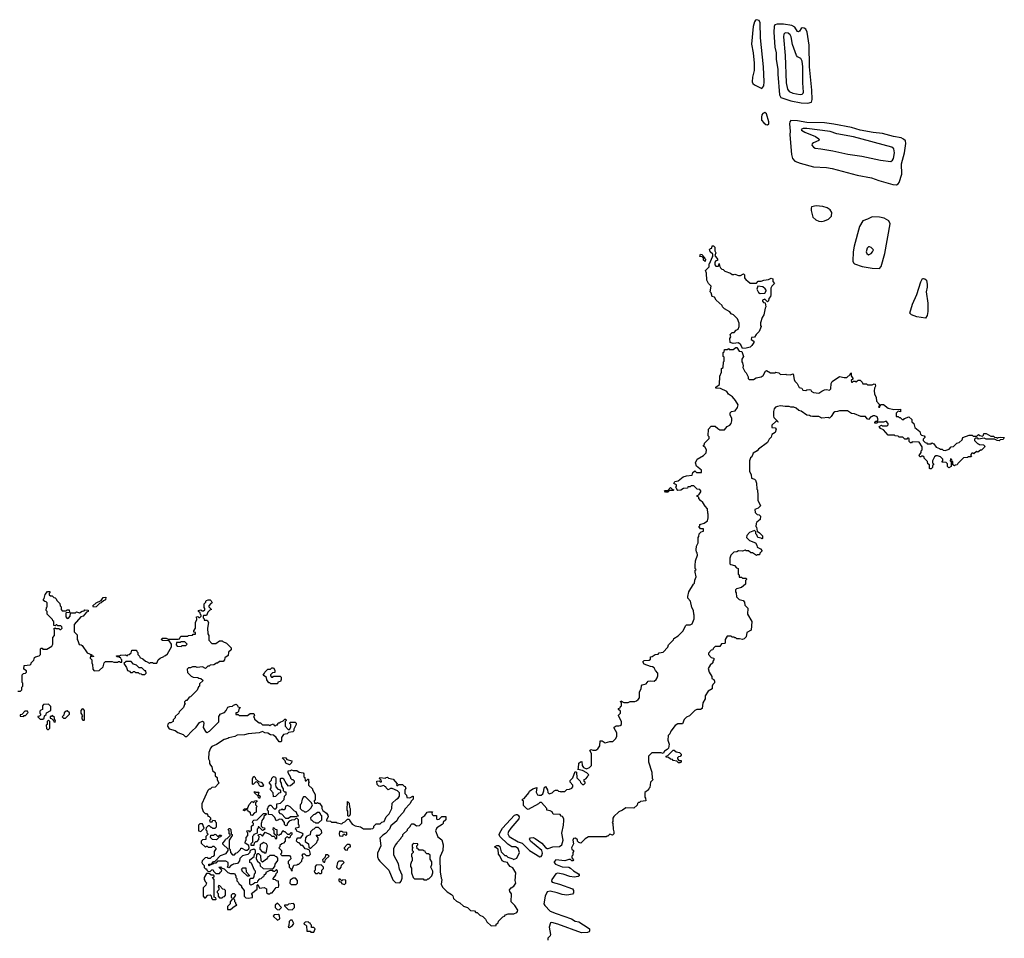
# Model space of a CAD drawing. Extents: x 2737311 to 2867920, y 875798 to 1012690.
# Tile 8 of 79: x 2797566 to 2808110, y 909005 to 918839. Entities that reach past the tile are written whole.
import ezdxf

# ---------------------------------------------------------------- set-up
doc = ezdxf.new("R2010")
doc.units = 0

msp = doc.modelspace()

# ---------------------------------------------------------------- linework, layer by layer
at = {"layer": '0CON20XD'}
for points in [[(2805515, 918102), (2805535, 918132), (2805539, 918175), (2805531, 918335), (2805499, 918645), (2805496, 918805), (2805485, 918832), (2805455, 918839), (2805444, 918835), (2805435, 918817), (2805421, 918765), (2805403, 918577), (2805422, 918485), (2805432, 918375), (2805430, 918295), (2805413, 918223), (2805409, 918175), (2805416, 918156), (2805435, 918141), (2805515, 918102)], [(2806005, 917946), (2806045, 917955), (2806053, 917985), (2806050, 918085), (2806025, 918335), (2806021, 918565), (2806000, 918705), (2805985, 918738), (2805965, 918750), (2805945, 918752), (2805933, 918745), (2805915, 918716), (2805905, 918710), (2805895, 918714), (2805868, 918758), (2805835, 918777), (2805745, 918790), (2805678, 918792), (2805652, 918785), (2805645, 918765), (2805643, 918705), (2805654, 918545), (2805666, 918485), (2805668, 918415), (2805684, 918305), (2805683, 918257), (2805702, 918035), (2805716, 918006), (2805825, 917970), (2805935, 917950), (2806005, 917946)], [(2805925, 918039), (2805945, 918041), (2805955, 918051), (2805958, 918065), (2805951, 918165), (2805954, 918335), (2805944, 918394), (2805932, 918422), (2805895, 918442), (2805885, 918455), (2805842, 918575), (2805826, 918655), (2805816, 918676), (2805795, 918696), (2805765, 918700), (2805748, 918685), (2805745, 918655), (2805765, 918455), (2805775, 918165), (2805788, 918095), (2805805, 918069), (2805845, 918051), (2805925, 918039)], [(2805575, 917712), (2805587, 917723), (2805587, 917745), (2805565, 917832), (2805545, 917847), (2805525, 917835), (2805515, 917821), (2805509, 917795), (2805511, 917765), (2805533, 917735), (2805555, 917718), (2805575, 917712)], [(2806955, 917072), (2806975, 917083), (2806985, 917097), (2807011, 917185), (2807009, 917295), (2807040, 917415), (2807057, 917515), (2807051, 917541), (2807031, 917561), (2807005, 917573), (2806925, 917587), (2806805, 917622), (2806705, 917632), (2806566, 917656), (2806475, 917684), (2806285, 917722), (2806185, 917735), (2805995, 917737), (2805895, 917756), (2805825, 917759), (2805813, 917747), (2805808, 917725), (2805818, 917645), (2805814, 917605), (2805830, 917395), (2805842, 917352), (2805865, 917325), (2805925, 917302), (2806065, 917265), (2806205, 917258), (2806265, 917247), (2806536, 917176), (2806686, 917146), (2806765, 917117), (2806915, 917076), (2806955, 917072)], [(2806895, 917321), (2806914, 917335), (2806923, 917355), (2806934, 917415), (2806928, 917455), (2806906, 917475), (2806495, 917585), (2806316, 917616), (2806245, 917644), (2805997, 917673), (2805956, 917674), (2805934, 917665), (2805938, 917655), (2805973, 917635), (2806087, 917587), (2806123, 917565), (2806129, 917555), (2806124, 917545), (2806065, 917522), (2806051, 917509), (2806049, 917495), (2806065, 917475), (2806085, 917465), (2806145, 917455), (2806275, 917437), (2806435, 917399), (2806585, 917379), (2806785, 917336), (2806895, 917321)], [(2806155, 916678), (2806185, 916685), (2806228, 916702), (2806261, 916735), (2806264, 916774), (2806245, 916805), (2806214, 916825), (2806165, 916838), (2806095, 916845), (2806047, 916835), (2806040, 916820), (2806042, 916795), (2806058, 916725), (2806092, 916695), (2806122, 916682), (2806155, 916678)], [(2806775, 916175), (2806792, 916198), (2806829, 916335), (2806889, 916655), (2806875, 916685), (2806825, 916714), (2806775, 916725), (2806695, 916730), (2806645, 916702), (2806595, 916686), (2806559, 916625), (2806501, 916415), (2806492, 916355), (2806488, 916255), (2806495, 916235), (2806505, 916225), (2806588, 916198), (2806695, 916180), (2806775, 916175)], [(2805305, 915320), (2805288, 915358), (2805265, 915380), (2805205, 915372), (2805173, 915383), (2805170, 915425), (2805180, 915445), (2805175, 915470), (2805195, 915490), (2805218, 915492), (2805240, 915515), (2805260, 915525), (2805270, 915555), (2805272, 915592), (2805252, 915635), (2805210, 915680), (2805185, 915692), (2805172, 915712), (2805112, 915745), (2805092, 915765), (2805088, 915778), (2805023, 915835), (2805008, 915868), (2804982, 915875), (2804970, 915915), (2804960, 915925), (2804970, 915985), (2804944, 916014), (2804925, 916050), (2804920, 916125), (2804910, 916155), (2804948, 916192), (2804950, 916225), (2804958, 916232), (2804980, 916295), (2804990, 916305), (2804988, 916328), (2804960, 916355), (2804952, 916378), (2804962, 916388), (2804978, 916392), (2804982, 916418), (2804995, 916420), (2805010, 916405), (2805010, 916365), (2805020, 916345), (2805010, 916315), (2805038, 916275), (2805038, 916262), (2805022, 916258), (2805010, 916245), (2805010, 916215), (2805022, 916202), (2805048, 916202), (2805055, 916230), (2805060, 916205), (2805072, 916182), (2805085, 916170), (2805100, 916165), (2805118, 916148), (2805178, 916125), (2805195, 916110), (2805215, 916110), (2805225, 916116), (2805265, 916100), (2805285, 916100), (2805317, 916117), (2805327, 916107), (2805328, 916075), (2805345, 916050), (2805360, 916045), (2805388, 916018), (2805415, 916020), (2805455, 916020), (2805475, 916040), (2805505, 916040), (2805535, 916052), (2805583, 916057), (2805615, 916072), (2805630, 916065), (2805630, 916035), (2805650, 916015), (2805622, 915988), (2805610, 915965), (2805610, 915895), (2805606, 915875), (2805590, 915855), (2805585, 915830), (2805575, 915820), (2805545, 915848), (2805520, 915835), (2805520, 915825), (2805532, 915812), (2805548, 915808), (2805557, 915765), (2805548, 915752), (2805535, 915680), (2805518, 915652), (2805500, 915595), (2805500, 915565), (2805506, 915554), (2805485, 915502), (2805452, 915468), (2805435, 915440), (2805402, 915438), (2805400, 915415), (2805427, 915397), (2805426, 915385), (2805405, 915352), (2805390, 915335), (2805345, 915324), (2805305, 915320)], [(2806655, 916323), (2806683, 916337), (2806700, 916355), (2806708, 916375), (2806685, 916400), (2806665, 916408), (2806655, 916408), (2806643, 916395), (2806631, 916355), (2806638, 916335), (2806655, 916323)], [(2804905, 916250), (2804890, 916265), (2804888, 916288), (2804875, 916300), (2804850, 916305), (2804855, 916330), (2804870, 916325), (2804900, 916295), (2804900, 916285), (2804910, 916275), (2804905, 916250)], [(2805497, 915907), (2805545, 915910), (2805560, 915935), (2805560, 915945), (2805549, 915959), (2805525, 915980), (2805472, 915988), (2805460, 915955), (2805477, 915917), (2805497, 915907)], [(2807265, 915644), (2807175, 915657), (2807115, 915679), (2807098, 915698), (2807126, 915794), (2807173, 915897), (2807217, 916033), (2807235, 916067), (2807245, 916068), (2807260, 916065), (2807275, 916050), (2807284, 916005), (2807284, 915975), (2807273, 915925), (2807291, 915805), (2807290, 915715), (2807285, 915672), (2807265, 915644)], [(2802801, 910148), (2802793, 910123), (2802806, 910096), (2802905, 910039), (2802947, 910025), (2803026, 909946), (2803135, 909876), (2803151, 909879), (2803159, 909891), (2803164, 909915), (2803159, 909945), (2803035, 910044), (2803024, 910065), (2803035, 910079), (2803065, 910084), (2803087, 910075), (2803157, 910025), (2803198, 909978), (2803215, 909968), (2803225, 909966), (2803274, 909986), (2803345, 909987), (2803373, 910005), (2803387, 910055), (2803370, 910130), (2803391, 910215), (2803394, 910265), (2803393, 910285), (2803378, 910308), (2803365, 910312), (2803355, 910330), (2803280, 910335), (2803268, 910358), (2803245, 910370), (2803210, 910375), (2803210, 910395), (2803155, 910460), (2803135, 910460), (2803120, 910445), (2803010, 910385), (2802995, 910390), (2802962, 910425), (2802960, 910475), (2802952, 910482), (2802950, 910495), (2802968, 910502), (2803018, 910562), (2803025, 910580), (2803060, 910605), (2803105, 910620), (2803098, 910568), (2803112, 910542), (2803125, 910538), (2803152, 910538), (2803168, 910552), (2803180, 910585), (2803182, 910615), (2803195, 910630), (2803218, 910595), (2803220, 910565), (2803235, 910550), (2803268, 910562), (2803290, 910585), (2803305, 910590), (2803325, 910590), (2803335, 910580), (2803357, 910577), (2803365, 910570), (2803373, 910577), (2803402, 910578), (2803425, 910598), (2803455, 910600), (2803478, 910612), (2803490, 910625), (2803490, 910645), (2803460, 910675), (2803460, 910695), (2803488, 910722), (2803515, 910790), (2803530, 910785), (2803532, 910722), (2803568, 910688), (2803572, 910672), (2803592, 910652), (2803608, 910652), (2803620, 910665), (2803620, 910675), (2803610, 910685), (2803610, 910705), (2803628, 910712), (2803648, 910732), (2803650, 910745), (2803660, 910755), (2803638, 910778), (2803592, 910802), (2803542, 910812), (2803550, 910825), (2803555, 910880), (2803570, 910895), (2803585, 910898), (2803590, 910855), (2803602, 910832), (2803635, 910820), (2803668, 910832), (2803690, 910855), (2803690, 910985), (2803672, 911015), (2803675, 911020), (2803685, 911028), (2803705, 911020), (2803735, 911020), (2803758, 911032), (2803780, 911065), (2803782, 911118), (2803805, 911118), (2803835, 911098), (2803885, 911112), (2803918, 911112), (2803948, 911142), (2803960, 911165), (2803960, 911205), (2803932, 911255), (2803932, 911265), (2803955, 911278), (2803982, 911278), (2803998, 911282), (2804010, 911295), (2804010, 911325), (2803980, 911385), (2803980, 911395), (2804000, 911415), (2804000, 911435), (2803980, 911455), (2803980, 911465), (2803998, 911472), (2804000, 911485), (2804010, 911495), (2804010, 911525), (2804000, 911535), (2804002, 911548), (2804035, 911528), (2804082, 911528), (2804105, 911540), (2804155, 911540), (2804172, 911548), (2804190, 911560), (2804202, 911578), (2804202, 911645), (2804220, 911675), (2804223, 911707), (2804232, 911718), (2804275, 911730), (2804295, 911758), (2804325, 911762), (2804362, 911758), (2804383, 911777), (2804392, 911795), (2804400, 911815), (2804400, 911845), (2804375, 911872), (2804360, 911900), (2804342, 911912), (2804320, 911915), (2804255, 911940), (2804240, 911965), (2804255, 911980), (2804308, 911982), (2804320, 911995), (2804322, 912018), (2804338, 912022), (2804370, 912045), (2804402, 912048), (2804415, 912060), (2804455, 912068), (2804508, 912122), (2804515, 912148), (2804568, 912202), (2804572, 912215), (2804618, 912242), (2804672, 912298), (2804695, 912350), (2804705, 912360), (2804745, 912360), (2804768, 912372), (2804790, 912425), (2804790, 912465), (2804784, 912474), (2804780, 912515), (2804763, 912545), (2804750, 912615), (2804720, 912645), (2804720, 912665), (2804730, 912715), (2804782, 912795), (2804792, 912808), (2804795, 912840), (2804810, 912875), (2804800, 912925), (2804800, 912945), (2804810, 912955), (2804800, 912965), (2804800, 912995), (2804803, 913045), (2804824, 913105), (2804822, 913132), (2804815, 913140), (2804810, 913165), (2804813, 913203), (2804832, 913238), (2804833, 913295), (2804840, 913305), (2804842, 913335), (2804862, 913358), (2804890, 913365), (2804888, 913388), (2804855, 913390), (2804840, 913415), (2804848, 913422), (2804850, 913435), (2804895, 913448), (2804932, 913475), (2804940, 913505), (2804940, 913545), (2804934, 913555), (2804932, 913602), (2804905, 913630), (2804880, 913670), (2804855, 913692), (2804840, 913715), (2804838, 913728), (2804820, 913735), (2804820, 913745), (2804838, 913752), (2804860, 913785), (2804860, 913795), (2804848, 913808), (2804822, 913812), (2804785, 913850), (2804755, 913850), (2804745, 913840), (2804722, 913838), (2804717, 913823), (2804675, 913820), (2804645, 913803), (2804615, 913800), (2804602, 913812), (2804600, 913825), (2804590, 913835), (2804600, 913845), (2804598, 913858), (2804570, 913875), (2804580, 913895), (2804618, 913902), (2804670, 913945), (2804705, 913957), (2804768, 913962), (2804775, 913990), (2804795, 914010), (2804815, 913990), (2804868, 913992), (2804868, 914018), (2804815, 914060), (2804804, 914096), (2804820, 914135), (2804888, 914172), (2804918, 914202), (2804920, 914235), (2804908, 914258), (2804890, 914275), (2804890, 914285), (2804898, 914292), (2804900, 914305), (2804925, 914330), (2804950, 914355), (2804950, 914375), (2804940, 914385), (2804943, 914457), (2804972, 914488), (2805015, 914488), (2805042, 914462), (2805065, 914450), (2805115, 914450), (2805142, 914485), (2805170, 914500), (2805184, 914516), (2805193, 914545), (2805192, 914572), (2805174, 914605), (2805175, 914630), (2805190, 914645), (2805228, 914652), (2805252, 914688), (2805260, 914715), (2805233, 914763), (2805200, 914800), (2805155, 914832), (2805140, 914860), (2805072, 914892), (2805020, 914895), (2805020, 914905), (2805060, 914935), (2805063, 915023), (2805080, 915065), (2805080, 915105), (2805100, 915115), (2805102, 915175), (2805110, 915185), (2805110, 915225), (2805100, 915235), (2805100, 915275), (2805110, 915285), (2805112, 915308), (2805145, 915310), (2805155, 915320), (2805165, 915310), (2805205, 915308), (2805235, 915330), (2805245, 915330), (2805272, 915292), (2805298, 915288), (2805317, 915235), (2805300, 915205), (2805300, 915175), (2805307, 915167), (2805312, 915135), (2805310, 915115), (2805332, 915072), (2805345, 915060), (2805367, 915017), (2805368, 914998), (2805378, 914988), (2805423, 914987), (2805454, 915006), (2805505, 915016), (2805529, 915031), (2805554, 915075), (2805565, 915082), (2805607, 915057), (2805652, 915058), (2805665, 915067), (2805697, 915057), (2805715, 915040), (2805770, 915045), (2805775, 915040), (2805815, 915038), (2805848, 915048), (2805858, 914988), (2805868, 914968), (2805893, 914943), (2805912, 914902), (2805940, 914895), (2805952, 914872), (2805985, 914870), (2805994, 914876), (2806025, 914880), (2806038, 914875), (2806042, 914862), (2806068, 914848), (2806125, 914840), (2806155, 914863), (2806186, 914876), (2806205, 914880), (2806238, 914872), (2806252, 914888), (2806257, 914945), (2806268, 914965), (2806345, 915018), (2806395, 915008), (2806425, 915010), (2806458, 915042), (2806465, 915060), (2806470, 915055), (2806470, 915025), (2806490, 914995), (2806470, 914975), (2806475, 914960), (2806485, 914960), (2806495, 914970), (2806515, 914970), (2806525, 914960), (2806545, 914980), (2806565, 914980), (2806588, 914958), (2806595, 914940), (2806635, 914940), (2806645, 914930), (2806695, 914930), (2806715, 914940), (2806728, 914938), (2806730, 914915), (2806720, 914895), (2806718, 914865), (2806720, 914835), (2806737, 914795), (2806740, 914755), (2806770, 914725), (2806770, 914705), (2806762, 914692), (2806778, 914692), (2806780, 914705), (2806792, 914718), (2806815, 914720), (2806865, 914680), (2806927, 914667), (2806998, 914668), (2806998, 914642), (2806975, 914650), (2806952, 914628), (2806952, 914592), (2806975, 914590), (2806985, 914580), (2806995, 914580), (2807015, 914560), (2807035, 914560), (2807042, 914568), (2807088, 914588), (2807118, 914558), (2807120, 914535), (2807140, 914515), (2807152, 914472), (2807205, 914430), (2807212, 914402), (2807225, 914390), (2807250, 914385)], [(2807250, 914385), (2807260, 914375), (2807260, 914365), (2807242, 914348), (2807240, 914335), (2807262, 914312), (2807275, 914310), (2807285, 914300), (2807325, 914300), (2807335, 914308), (2807355, 914300), (2807382, 914262), (2807415, 914250), (2807425, 914240), (2807445, 914240), (2807455, 914230), (2807475, 914228), (2807518, 914242), (2807540, 914265), (2807565, 914270), (2807600, 914305), (2807628, 914312), (2807658, 914342), (2807665, 914367), (2807735, 914390), (2807765, 914390), (2807775, 914380), (2807815, 914380), (2807835, 914400), (2807848, 914388), (2807875, 914380), (2807888, 914392), (2807892, 914408), (2807915, 914410), (2807965, 914380), (2807995, 914380), (2808005, 914370), (2808027, 914367), (2808035, 914360), (2808043, 914367), (2808065, 914370), (2808110, 914365), (2808096, 914344), (2808065, 914340), (2808055, 914332), (2808033, 914333), (2808005, 914350), (2807915, 914350), (2807895, 914360), (2807835, 914350), (2807825, 914360), (2807802, 914358), (2807792, 914348), (2807790, 914335), (2807822, 914302), (2807835, 914300), (2807845, 914290), (2807888, 914288), (2807900, 914275), (2807898, 914262), (2807865, 914230), (2807855, 914230), (2807825, 914210), (2807812, 914218), (2807785, 914190), (2807775, 914200), (2807762, 914198), (2807750, 914185), (2807750, 914175), (2807760, 914165), (2807755, 914160), (2807725, 914160), (2807715, 914152), (2807672, 914148), (2807612, 914088), (2807605, 914072), (2807585, 914070), (2807577, 914063), (2807560, 914075), (2807560, 914105), (2807552, 914112), (2807548, 914128), (2807532, 914138), (2807530, 914115), (2807540, 914105), (2807540, 914055), (2807515, 914042), (2807500, 914055), (2807500, 914085), (2807488, 914098), (2807442, 914102), (2807450, 914115), (2807450, 914135), (2807428, 914158), (2807395, 914170), (2807375, 914170), (2807362, 914158), (2807340, 914115), (2807340, 914095), (2807350, 914085), (2807350, 914075), (2807340, 914065), (2807340, 914045), (2807325, 914030), (2807315, 914030), (2807310, 914035), (2807310, 914075), (2807290, 914085), (2807288, 914108), (2807250, 914145), (2807250, 914155), (2807238, 914168), (2807222, 914168), (2807215, 914160), (2807205, 914160), (2807200, 914175), (2807220, 914205), (2807220, 914225), (2807230, 914235), (2807230, 914265), (2807198, 914318), (2807125, 914320), (2807115, 914310), (2807105, 914310), (2807090, 914325), (2807090, 914355), (2807085, 914360), (2807075, 914360), (2807065, 914350), (2807045, 914350), (2807025, 914370), (2806985, 914370), (2806975, 914380), (2806943, 914383), (2806935, 914390), (2806865, 914390), (2806818, 914448), (2806785, 914462), (2806770, 914485), (2806795, 914500), (2806805, 914490), (2806855, 914490), (2806868, 914502), (2806868, 914518), (2806845, 914540), (2806815, 914530), (2806755, 914530), (2806745, 914520), (2806725, 914520), (2806722, 914528), (2806735, 914540), (2806748, 914542), (2806760, 914555), (2806748, 914588), (2806725, 914600), (2806705, 914600), (2806695, 914590), (2806682, 914588), (2806655, 914560), (2806640, 914565), (2806625, 914590), (2806575, 914590), (2806505, 914620), (2806475, 914622), (2806432, 914652), (2806345, 914652), (2806325, 914643), (2806295, 914640), (2806280, 914630), (2806255, 914590), (2806237, 914573), (2806225, 914580), (2806155, 914573), (2806125, 914590), (2806055, 914590), (2806035, 914593), (2806023, 914603), (2805995, 914607), (2805935, 914650), (2805910, 914655), (2805880, 914680), (2805855, 914690), (2805825, 914690), (2805805, 914700), (2805765, 914698), (2805715, 914704), (2805680, 914700), (2805658, 914692), (2805647, 914673), (2805638, 914645), (2805638, 914595), (2805642, 914582), (2805690, 914535), (2805685, 914530), (2805680, 914540), (2805662, 914538), (2805622, 914498), (2805622, 914472), (2805655, 914470), (2805668, 914455), (2805655, 914420), (2805622, 914398), (2805615, 914370), (2805592, 914348), (2805575, 914312), (2805478, 914242), (2805465, 914224), (2805422, 914198), (2805405, 914160), (2805392, 914148), (2805380, 914115), (2805380, 914005), (2805398, 913965), (2805402, 913932), (2805435, 913920), (2805445, 913910), (2805457, 913877), (2805460, 913815), (2805467, 913805), (2805472, 913745), (2805470, 913695), (2805498, 913635), (2805475, 913610), (2805440, 913595), (2805442, 913562), (2805462, 913542), (2805485, 913540), (2805498, 913525), (2805495, 913490), (2805460, 913460), (2805452, 913445), (2805450, 913415), (2805456, 913406), (2805462, 913362), (2805490, 913345), (2805520, 913315), (2805520, 913285), (2805515, 913280), (2805505, 913290), (2805470, 913295), (2805460, 913325), (2805450, 913335), (2805450, 913355), (2805435, 913370), (2805382, 913348), (2805352, 913318), (2805350, 913295), (2805382, 913262), (2805445, 913240), (2805460, 913215), (2805462, 913192), (2805500, 913175), (2805517, 913153), (2805492, 913128), (2805488, 913112), (2805465, 913110), (2805455, 913103), (2805412, 913132), (2805395, 913133), (2805372, 913152), (2805344, 913154), (2805335, 913160), (2805305, 913150), (2805265, 913152), (2805245, 913142), (2805215, 913140), (2805182, 913108), (2805170, 913075), (2805170, 913015), (2805182, 913008), (2805220, 912995), (2805242, 912972), (2805260, 912965), (2805260, 912905), (2805270, 912895), (2805272, 912872), (2805295, 912870), (2805305, 912860), (2805345, 912860), (2805350, 912855), (2805350, 912845), (2805340, 912835), (2805340, 912795), (2805295, 912760), (2805242, 912748), (2805230, 912735), (2805230, 912715), (2805238, 912705), (2805242, 912662), (2805272, 912632), (2805315, 912620), (2805328, 912605), (2805332, 912572), (2805365, 912540), (2805360, 912475), (2805408, 912395), (2805398, 912305), (2805352, 912278), (2805347, 912233), (2805325, 912210), (2805306, 912204), (2805275, 912212), (2805245, 912210), (2805235, 912220), (2805225, 912220), (2805215, 912230), (2805195, 912230), (2805185, 912240), (2805142, 912238), (2805120, 912205), (2805120, 912165), (2805115, 912160), (2805082, 912158), (2805065, 912130), (2805012, 912128), (2804992, 912108), (2804988, 912092), (2804972, 912088), (2804942, 912058), (2804942, 912042), (2804972, 912012), (2805000, 912005), (2805000, 911985), (2804988, 911972), (2804987, 911955), (2804960, 911930), (2804940, 911895), (2804950, 911855), (2804977, 911807), (2804978, 911788), (2804998, 911775), (2805006, 911756), (2805005, 911740), (2804988, 911722), (2804980, 911705), (2804980, 911675), (2804938, 911652), (2804908, 911602), (2804905, 911570), (2804880, 911525), (2804876, 911464), (2804856, 911454), (2804817, 911453), (2804796, 911444), (2804740, 911385), (2804707, 911373), (2804682, 911348), (2804665, 911302), (2804615, 911300), (2804587, 911283), (2804538, 911222), (2804527, 911195), (2804510, 911175), (2804508, 911125), (2804520, 911085), (2804515, 911040), (2804500, 911025), (2804470, 911010), (2804457, 910983), (2804435, 910990), (2804335, 910990), (2804300, 910955), (2804300, 910895), (2804337, 910785), (2804340, 910715), (2804348, 910705), (2804320, 910675), (2804315, 910620), (2804302, 910608), (2804298, 910595), (2804260, 910565), (2804260, 910515), (2804267, 910505), (2804270, 910475), (2804215, 910470), (2804205, 910460), (2804192, 910458), (2804182, 910448), (2804178, 910432), (2804142, 910398), (2804058, 910402), (2804020, 910375), (2803982, 910358), (2803930, 910310), (2803918, 910292), (2803916, 910254), (2803910, 910245), (2803916, 910235), (2803920, 910175), (2803930, 910145), (2803928, 910125), (2803915, 910110), (2803885, 910120), (2803865, 910100), (2803855, 910100), (2803845, 910090), (2803658, 910092), (2803620, 910070), (2803575, 910022), (2803555, 910030), (2803540, 910045), (2803538, 910058), (2803518, 910078), (2803495, 910072), (2803490, 910055), (2803497, 910015), (2803474, 909975), (2803479, 909959), (2803498, 909945), (2803498, 909935), (2803490, 909925), (2803490, 909895), (2803480, 909885), (2803480, 909865), (2803498, 909845), (2803490, 909835), (2803480, 909835), (2803465, 909850), (2803445, 909850), (2803405, 909833), (2803306, 909844), (2803290, 909825), (2803290, 909815), (2803305, 909800), (2803375, 909770), (2803445, 909766), (2803465, 909756), (2803495, 909729), (2803550, 909695), (2803556, 909685), (2803556, 909675), (2803545, 909665), (2803505, 909659), (2803458, 909665), (2803385, 909693), (2803325, 909704), (2803306, 909694), (2803266, 909635), (2803261, 909615), (2803268, 909605), (2803345, 909586), (2803485, 909536), (2803498, 909515), (2803495, 909493), (2803485, 909478), (2803425, 909468), (2803375, 909475), (2803323, 909493), (2803245, 909509), (2803216, 909504), (2803192, 909455), (2803179, 909375), (2803190, 909355), (2803245, 909296), (2803310, 909270)], [(2804505, 913780), (2804482, 913782), (2804472, 913798), (2804505, 913800), (2804535, 913830), (2804552, 913812), (2804570, 913805), (2804565, 913800), (2804525, 913800), (2804505, 913780)], [(2797545, 911650), (2797575, 911650), (2797590, 911665), (2797590, 911695), (2797600, 911705), (2797600, 911735), (2797592, 911745), (2797593, 911827), (2797605, 911840), (2797628, 911842), (2797640, 911855), (2797638, 911868), (2797610, 911885), (2797614, 911926), (2797678, 911932), (2797688, 911942), (2797690, 911955), (2797718, 911982), (2797725, 912010), (2797735, 912020), (2797775, 912030), (2797788, 912042), (2797790, 912105), (2797795, 912110), (2797805, 912110), (2797815, 912100), (2797855, 912100), (2797909, 912131), (2797922, 912155), (2797920, 912225), (2797940, 912245), (2797940, 912305), (2797932, 912318), (2797945, 912330), (2797955, 912320), (2797985, 912320), (2797995, 912310), (2798005, 912310), (2798020, 912325), (2798018, 912338), (2798005, 912350), (2797975, 912350), (2797965, 912360), (2797955, 912360), (2797945, 912350), (2797932, 912352), (2797930, 912395), (2797922, 912402), (2797918, 912418), (2797860, 912475), (2797860, 912505), (2797850, 912515), (2797853, 912547), (2797860, 912555), (2797860, 912595), (2797848, 912608), (2797835, 912610), (2797822, 912622), (2797820, 912635), (2797828, 912642), (2797840, 912685), (2797862, 912718), (2797888, 912718), (2797890, 912705), (2797880, 912695), (2797882, 912682), (2797895, 912670), (2797915, 912670), (2797932, 912652), (2797945, 912650), (2797958, 912638), (2797962, 912622), (2797995, 912590), (2798000, 912565), (2798010, 912555), (2798010, 912525), (2798022, 912512), (2798065, 912510), (2798075, 912520), (2798095, 912520), (2798098, 912492), (2798065, 912490), (2798060, 912485), (2798060, 912445), (2798075, 912430), (2798088, 912432), (2798108, 912452), (2798110, 912485), (2798115, 912490), (2798165, 912490), (2798175, 912500), (2798205, 912490), (2798235, 912508), (2798255, 912510), (2798265, 912520), (2798298, 912518), (2798300, 912505), (2798282, 912498), (2798245, 912452), (2798222, 912448), (2798150, 912365), (2798150, 912285), (2798180, 912255), (2798180, 912205), (2798188, 912192)], [(2798188, 912192), (2798202, 912152), (2798225, 912147), (2798235, 912138), (2798290, 912060), (2798338, 912038), (2798340, 912030), (2798360, 912025), (2798345, 912020), (2798340, 912030), (2798325, 912030), (2798320, 912005), (2798340, 911985), (2798338, 911955), (2798346, 911936), (2798348, 911888), (2798365, 911870), (2798418, 911872), (2798458, 911912), (2798470, 911955), (2798483, 911967), (2798555, 911970), (2798575, 911960), (2798615, 911960), (2798625, 911970), (2798635, 911970), (2798645, 911960), (2798660, 911960), (2798660, 911985), (2798652, 911992), (2798648, 912008), (2798635, 912010), (2798625, 912020), (2798605, 912020), (2798602, 912028), (2798635, 912030), (2798645, 912037), (2798695, 912038), (2798715, 912030), (2798725, 912040), (2798738, 912042), (2798758, 912062), (2798765, 912090), (2798818, 912088), (2798820, 912075), (2798830, 912065), (2798830, 912045), (2798850, 912025), (2798852, 912012), (2798885, 911998), (2798912, 911972), (2798925, 911970), (2798955, 911950), (2798965, 911958), (2798987, 911957), (2798995, 911950), (2799035, 911950), (2799050, 911985), (2799070, 912005), (2799108, 912022), (2799115, 912030), (2799128, 912032), (2799148, 912052), (2799190, 912125), (2799190, 912155), (2799168, 912188), (2799095, 912192), (2799082, 912205), (2799095, 912218), (2799135, 912217), (2799155, 912208), (2799262, 912208), (2799278, 912212), (2799285, 912230), (2799295, 912238), (2799365, 912240), (2799373, 912247), (2799415, 912250), (2799425, 912260), (2799448, 912262), (2799448, 912278), (2799432, 912282), (2799430, 912295), (2799450, 912325), (2799450, 912385), (2799462, 912418), (2799460, 912445), (2799475, 912450), (2799485, 912440), (2799495, 912440), (2799510, 912455), (2799510, 912465), (2799502, 912472), (2799498, 912488), (2799482, 912502), (2799480, 912515), (2799505, 912520), (2799515, 912510), (2799535, 912510), (2799548, 912522), (2799550, 912535), (2799540, 912545), (2799540, 912585), (2799558, 912602), (2799560, 912615), (2799568, 912622), (2799585, 912630), (2799605, 912630), (2799618, 912618), (2799628, 912595), (2799612, 912588), (2799590, 912565), (2799592, 912552), (2799620, 912525), (2799602, 912518), (2799582, 912498), (2799568, 912462), (2799535, 912460), (2799530, 912455), (2799530, 912435), (2799540, 912425), (2799542, 912412), (2799575, 912410), (2799586, 912386), (2799578, 912325), (2799580, 912265), (2799590, 912245), (2799590, 912195), (2799625, 912160), (2799665, 912160), (2799705, 912190), (2799735, 912190), (2799742, 912182), (2799780, 912165), (2799830, 912115), (2799830, 912095), (2799802, 912068), (2799798, 912032), (2799762, 912008), (2799760, 911985), (2799745, 911970), (2799705, 911970), (2799685, 911950), (2799675, 911950), (2799645, 911932), (2799605, 911930), (2799595, 911920), (2799582, 911918), (2799555, 911892), (2799525, 911910), (2799465, 911904), (2799452, 911912), (2799415, 911912), (2799395, 911900), (2799375, 911900), (2799360, 911885), (2799362, 911852), (2799402, 911812), (2799425, 911800), (2799475, 911798), (2799485, 911790), (2799507, 911787), (2799530, 911765), (2799492, 911728), (2799490, 911705), (2799482, 911698), (2799465, 911660), (2799395, 911590), (2799382, 911588), (2799355, 911550), (2799345, 911550), (2799332, 911538), (2799330, 911525), (2799340, 911515), (2799332, 911508), (2799320, 911475), (2799272, 911428), (2799270, 911415), (2799232, 911378), (2799230, 911365), (2799210, 911345), (2799210, 911325), (2799185, 911310), (2799165, 911310), (2799152, 911298), (2799150, 911275), (2799165, 911248), (2799231, 911231), (2799259, 911209), (2799316, 911186), (2799337, 911167), (2799355, 911167), (2799409, 911221), (2799456, 911264), (2799492, 911315), (2799525, 911328), (2799534, 911324), (2799539, 911309), (2799532, 911262), (2799555, 911220), (2799575, 911210), (2799598, 911222), (2799698, 911322), (2799700, 911385), (2799708, 911392), (2799710, 911405), (2799758, 911422), (2799778, 911442), (2799795, 911478), (2799815, 911488), (2799845, 911490), (2799855, 911500), (2799885, 911510), (2799898, 911498), (2799902, 911482), (2799930, 911475), (2799912, 911458), (2799908, 911432), (2799895, 911420), (2799882, 911418), (2799882, 911402), (2799905, 911400), (2799915, 911390), (2800005, 911390), (2800035, 911410), (2800075, 911410), (2800080, 911385), (2800070, 911375), (2800078, 911368), (2800082, 911352), (2800132, 911312), (2800145, 911310), (2800165, 911290), (2800235, 911290), (2800245, 911280), (2800255, 911290), (2800285, 911300), (2800292, 911282), (2800305, 911280), (2800315, 911290), (2800328, 911292), (2800335, 911310), (2800345, 911310), (2800355, 911320), (2800388, 911332), (2800405, 911350), (2800415, 911350), (2800420, 911335), (2800410, 911325), (2800410, 911275), (2800442, 911242), (2800455, 911240), (2800470, 911265), (2800470, 911295), (2800460, 911305), (2800462, 911318), (2800515, 911320), (2800527, 911307), (2800528, 911295), (2800500, 911245), (2800500, 911225), (2800490, 911215), (2800445, 911210), (2800430, 911195), (2800392, 911188), (2800370, 911155), (2800370, 911115), (2800365, 911110), (2800345, 911110), (2800313, 911153), (2800285, 911180), (2800250, 911185), (2800222, 911202), (2800190, 911205), (2800165, 911220), (2800130, 911205), (2800014, 911194), (2799975, 911184), (2799895, 911180), (2799870, 911165), (2799805, 911152), (2799795, 911144), (2799755, 911132), (2799675, 911080), (2799622, 911058), (2799608, 911042), (2799590, 910995), (2799587, 910927), (2799597, 910905), (2799600, 910875), (2799608, 910858), (2799625, 910840), (2799632, 910802), (2799658, 910775), (2799660, 910745), (2799680, 910725), (2799680, 910705), (2799698, 910665), (2799658, 910622), (2799625, 910620), (2799605, 910600), (2799595, 910600), (2799582, 910588), (2799518, 910445), (2799518, 910405), (2799532, 910362), (2799552, 910342), (2799565, 910340), (2799580, 910325), (2799582, 910312), (2799595, 910310), (2799610, 910295), (2799610, 910275), (2799600, 910265), (2799602, 910252), (2799628, 910252), (2799635, 910270), (2799660, 910265), (2799660, 910255), (2799670, 910245), (2799670, 910195), (2799655, 910180), (2799635, 910180), (2799625, 910190), (2799615, 910190), (2799598, 910208), (2799585, 910210), (2799562, 910188), (2799560, 910165), (2799570, 910155), (2799570, 910135), (2799580, 910125), (2799580, 910115), (2799560, 910095), (2799558, 910062), (2799522, 910058), (2799510, 910045), (2799510, 910025), (2799555, 909980), (2799565, 909990), (2799575, 909990), (2799585, 909980), (2799625, 909980), (2799635, 909990), (2799645, 909990), (2799670, 909965), (2799650, 909935), (2799650, 909895), (2799638, 909882), (2799622, 909878), (2799605, 909860), (2799585, 909860), (2799575, 909870), (2799552, 909868), (2799520, 909835), (2799518, 909815), (2799522, 909802), (2799540, 909785), (2799542, 909762), (2799555, 909750), (2799568, 909748), (2799570, 909735), (2799582, 909722), (2799605, 909720), (2799622, 909738), (2799635, 909740), (2799642, 909722), (2799665, 909700), (2799705, 909700), (2799718, 909712), (2799728, 909722), (2799730, 909735), (2799700, 909765), (2799715, 909770), (2799725, 909760), (2799755, 909750), (2799795, 909710), (2799825, 909700), (2799865, 909700), (2799880, 909675), (2799880, 909655), (2799890, 909645), (2799892, 909622), (2799907, 909607), (2799912, 909592), (2799940, 909565), (2799942, 909552), (2799970, 909515), (2799968, 909455), (2799987, 909437), (2800014, 909436), (2800058, 909442), (2800060, 909465), (2800050, 909485), (2800108, 909532), (2800110, 909575), (2800115, 909580), (2800135, 909540), (2800185, 909548), (2800210, 909535), (2800210, 909495), (2800225, 909480), (2800245, 909480), (2800255, 909490), (2800268, 909492), (2800312, 909548), (2800338, 909552), (2800342, 909565), (2800338, 909618), (2800315, 909620), (2800305, 909630), (2800280, 909635), (2800280, 909645), (2800308, 909682), (2800312, 909698), (2800328, 909712), (2800328, 909728), (2800315, 909740), (2800295, 909720), (2800285, 909720), (2800275, 909730), (2800245, 909730), (2800202, 909708), (2800200, 909695), (2800182, 909678), (2800178, 909662), (2800165, 909660), (2800148, 909642), (2800132, 909638), (2800112, 909618), (2800108, 909602), (2800085, 909600), (2800067, 909583), (2800040, 909575), (2800030, 909585), (2800030, 909635), (2800042, 909648), (2800065, 909650), (2800078, 909662), (2800082, 909695), (2800090, 909705), (2800090, 909725), (2800080, 909735), (2800048, 909808), (2800030, 909815), (2800030, 909845), (2800078, 909882), (2800080, 909905), (2800090, 909915), (2800090, 909945), (2800075, 909960), (2800042, 909948), (2800032, 909938), (2800030, 909925), (2800008, 909902), (2799952, 909888), (2799922, 909858), (2799920, 909835), (2799900, 909805), (2799855, 909800), (2799845, 909790), (2799832, 909788), (2799805, 909760), (2799792, 909765), (2799800, 909785), (2799800, 909815), (2799772, 909832), (2799685, 909830), (2799665, 909810), (2799645, 909810), (2799635, 909800)], [(2798355, 912550), (2798350, 912565), (2798385, 912598), (2798438, 912622), (2798460, 912655), (2798488, 912658), (2798485, 912630), (2798462, 912618), (2798440, 912595), (2798422, 912588), (2798385, 912552), (2798355, 912550)], [(2799295, 912130), (2799305, 912140), (2799345, 912140), (2799360, 912155), (2799335, 912180), (2799295, 912180), (2799285, 912170), (2799245, 912170), (2799240, 912145), (2799252, 912132), (2799295, 912130)], [(2798905, 911830), (2798920, 911845), (2798918, 911868), (2798905, 911870), (2798875, 911900), (2798845, 911900), (2798818, 911928), (2798785, 911940), (2798758, 911968), (2798705, 911970), (2798682, 911948), (2798710, 911905), (2798722, 911872), (2798740, 911865), (2798752, 911852), (2798775, 911850), (2798785, 911860), (2798795, 911860), (2798805, 911850), (2798835, 911850), (2798845, 911840), (2798867, 911837), (2798875, 911830), (2798905, 911830)], [(2800325, 911730), (2800255, 911730), (2800245, 911740), (2800235, 911740), (2800213, 911773), (2800208, 911798), (2800172, 911822), (2800188, 911842), (2800190, 911855), (2800222, 911888), (2800252, 911888), (2800265, 911900), (2800285, 911900), (2800298, 911875), (2800298, 911852), (2800272, 911848), (2800250, 911825), (2800250, 911815), (2800262, 911802), (2800275, 911800), (2800285, 911810), (2800355, 911810), (2800365, 911800), (2800367, 911775), (2800360, 911755), (2800332, 911748), (2800325, 911730)], [(2797605, 911380), (2797615, 911390), (2797628, 911392), (2797658, 911422), (2797648, 911438), (2797622, 911438), (2797588, 911402), (2797572, 911398), (2797572, 911382), (2797605, 911380)], [(2797815, 911350), (2797828, 911362), (2797830, 911385), (2797848, 911402), (2797852, 911418), (2797900, 911445), (2797900, 911485), (2797875, 911510), (2797822, 911508), (2797810, 911495), (2797810, 911455), (2797792, 911448), (2797780, 911435), (2797780, 911415), (2797788, 911408), (2797790, 911395), (2797778, 911382), (2797760, 911380), (2797760, 911375), (2797785, 911350), (2797815, 911350)], [(2798055, 911360), (2798100, 911405), (2798098, 911418), (2798075, 911440), (2798062, 911438), (2798042, 911418), (2798040, 911395), (2798020, 911375), (2798035, 911360), (2798055, 911360)], [(2798255, 911340), (2798260, 911345), (2798260, 911445), (2798248, 911458), (2798235, 911460), (2798220, 911445), (2798220, 911415), (2798240, 911385), (2798230, 911375), (2798230, 911355), (2798242, 911342), (2798255, 911340)], [(2797875, 911240), (2797890, 911255), (2797890, 911325), (2797875, 911340), (2797860, 911325), (2797860, 911295), (2797850, 911285), (2797852, 911252), (2797865, 911240), (2797875, 911240)], [(2797945, 911320), (2797950, 911335), (2797940, 911345), (2797938, 911368), (2797915, 911390), (2797905, 911380), (2797892, 911378), (2797892, 911362), (2797908, 911358), (2797928, 911338), (2797932, 911322), (2797945, 911320)], [(2804635, 910883), (2804620, 910885), (2804602, 910902), (2804565, 910910), (2804555, 910920), (2804535, 910922), (2804515, 910940), (2804490, 910945), (2804490, 910955), (2804508, 910962), (2804565, 911018), (2804575, 911020), (2804595, 911000), (2804630, 910995), (2804650, 910975), (2804650, 910965), (2804638, 910952), (2804622, 910948), (2804612, 910938), (2804610, 910925), (2804625, 910910), (2804648, 910908), (2804648, 910892), (2804635, 910883)], [(2800455, 910862), (2800415, 910880), (2800410, 910905), (2800380, 910935), (2800385, 910940), (2800415, 910938), (2800428, 910918), (2800480, 910905), (2800478, 910882), (2800455, 910862)], [(2799635, 909800), (2799620, 909800), (2799618, 909792), (2799605, 909790), (2799595, 909780), (2799590, 909785), (2799592, 909798), (2799620, 909800), (2799642, 909828), (2799658, 909832), (2799715, 909890), (2799778, 909912), (2799800, 909945), (2799798, 909958), (2799742, 910012), (2799740, 910025), (2799768, 910052), (2799770, 910065), (2799788, 910072), (2799820, 910105), (2799820, 910115), (2799810, 910125), (2799810, 910155), (2799800, 910165), (2799805, 910180), (2799815, 910180), (2799828, 910168), (2799830, 910125), (2799840, 910115), (2799840, 910105), (2799810, 910055), (2799810, 909965), (2799820, 909955), (2799822, 909922), (2799845, 909900), (2799865, 909900), (2799880, 909915), (2799898, 909922), (2799930, 909955), (2799935, 909970), (2799945, 909970), (2799985, 909948), (2800002, 909948), (2800018, 909962), (2800022, 909975), (2800018, 909998), (2799980, 910025), (2799983, 910047), (2799990, 910055), (2799990, 910085), (2800010, 910105), (2800010, 910135), (2800002, 910142), (2800000, 910155), (2800015, 910160), (2800025, 910150), (2800035, 910150), (2800048, 910162), (2800050, 910205), (2800070, 910225), (2800070, 910235), (2800060, 910245), (2800062, 910258), (2800075, 910270), (2800108, 910272), (2800175, 910340), (2800205, 910340), (2800210, 910335), (2800182, 910308), (2800180, 910295), (2800160, 910265), (2800157, 910243), (2800150, 910235), (2800150, 910205), (2800165, 910190), (2800188, 910188), (2800190, 910175), (2800178, 910162), (2800165, 910160), (2800128, 910198), (2800120, 910200), (2800120, 910185), (2800110, 910175), (2800108, 910132), (2800072, 910118), (2800070, 910105), (2800060, 910095), (2800060, 910035), (2800042, 910018), (2800042, 910002), (2800078, 910002), (2800082, 910028), (2800095, 910040), (2800108, 910042), (2800128, 910062), (2800130, 910095), (2800120, 910105), (2800122, 910118), (2800145, 910120), (2800165, 910100), (2800195, 910140), (2800248, 910118), (2800265, 910100), (2800288, 910098), (2800298, 910088), (2800302, 910072), (2800318, 910072), (2800318, 910098), (2800290, 910125), (2800290, 910155), (2800280, 910165), (2800285, 910190), (2800302, 910172), (2800318, 910168), (2800320, 910125), (2800332, 910112), (2800345, 910110), (2800355, 910120), (2800365, 910120), (2800385, 910160), (2800395, 910150), (2800405, 910150), (2800435, 910120), (2800455, 910120), (2800472, 910138), (2800480, 910135), (2800480, 910115), (2800462, 910098), (2800458, 910082), (2800445, 910080), (2800435, 910090), (2800422, 910088), (2800410, 910075), (2800410, 910045), (2800390, 910025), (2800372, 910018), (2800352, 909998), (2800350, 909985), (2800340, 909975), (2800370, 909945), (2800370, 909915), (2800360, 909905), (2800372, 909892), (2800455, 909890), (2800467, 909877), (2800470, 909855), (2800442, 909828), (2800440, 909805), (2800450, 909795), (2800450, 909765), (2800468, 909748), (2800472, 909732), (2800488, 909732), (2800480, 909745), (2800488, 909752), (2800502, 909788), (2800535, 909790), (2800545, 909800), (2800555, 909800), (2800588, 909832), (2800590, 909855), (2800600, 909865), (2800590, 909895), (2800602, 909908), (2800615, 909910), (2800635, 909890), (2800665, 909890), (2800680, 909905), (2800668, 909948), (2800645, 909960), (2800622, 909962), (2800598, 909998), (2800585, 910000), (2800558, 910028), (2800545, 910030), (2800530, 910045), (2800532, 910068), (2800545, 910080), (2800578, 910082), (2800600, 910115), (2800598, 910128), (2800532, 910152), (2800530, 910165), (2800520, 910175), (2800523, 910187), (2800560, 910195), (2800560, 910215), (2800550, 910225), (2800550, 910275), (2800538, 910288), (2800525, 910290), (2800507, 910273), (2800475, 910270), (2800452, 910258), (2800432, 910238), (2800428, 910212), (2800415, 910210), (2800402, 910222), (2800400, 910245), (2800378, 910278), (2800345, 910280), (2800338, 910272), (2800313, 910263), (2800298, 910298), (2800268, 910328), (2800235, 910330), (2800230, 910335), (2800230, 910365), (2800220, 910375), (2800220, 910395), (2800228, 910402), (2800232, 910418), (2800245, 910430), (2800255, 910430), (2800292, 910392), (2800308, 910392), (2800320, 910405), (2800320, 910445), (2800358, 910452), (2800398, 910492), (2800403, 910527), (2800420, 910545), (2800418, 910568), (2800405, 910570), (2800392, 910582), (2800390, 910605), (2800373, 910633), (2800370, 910665), (2800360, 910685), (2800360, 910715), (2800365, 910720), (2800388, 910718), (2800418, 910662), (2800438, 910638), (2800465, 910640), (2800510, 910675), (2800508, 910688), (2800495, 910700), (2800482, 910702), (2800470, 910715), (2800470, 910725), (2800440, 910775), (2800442, 910798), (2800465, 910800), (2800475, 910810), (2800495, 910800), (2800535, 910802), (2800560, 910785), (2800600, 910775), (2800610, 910765), (2800610, 910735), (2800620, 910725), (2800622, 910692), (2800635, 910690), (2800652, 910708), (2800658, 910708), (2800660, 910685), (2800670, 910675), (2800660, 910665), (2800660, 910645), (2800700, 910605), (2800700, 910595), (2800730, 910545), (2800730, 910485), (2800720, 910475), (2800722, 910452), (2800745, 910450), (2800755, 910460), (2800765, 910450), (2800775, 910450), (2800800, 910415), (2800800, 910395), (2800812, 910372), (2800850, 910345), (2800867, 910325), (2800868, 910305), (2800850, 910275), (2800852, 910262), (2800895, 910258), (2800905, 910250), (2800955, 910250), (2800965, 910240), (2801015, 910230), (2801030, 910245), (2801048, 910252), (2801075, 910280), (2801095, 910280), (2801102, 910262), (2801128, 910228), (2801158, 910208), (2801215, 910197), (2801248, 910178), (2801325, 910178), (2801348, 910182), (2801358, 910192), (2801360, 910205), (2801385, 910230), (2801425, 910230), (2801445, 910250), (2801470, 910255), (2801490, 910305), (2801522, 910338), (2801550, 910395), (2801555, 910450), (2801600, 910495), (2801620, 910505), (2801632, 910528), (2801632, 910562), (2801612, 910582), (2801555, 910610), (2801535, 910610), (2801513, 910593), (2801490, 910615), (2801488, 910628), (2801475, 910630), (2801465, 910640), (2801425, 910630), (2801413, 910633), (2801395, 910650), (2801392, 910688), (2801415, 910690), (2801425, 910680), (2801440, 910680), (2801438, 910698), (2801420, 910715), (2801422, 910728), (2801485, 910720), (2801492, 910728), (2801505, 910730), (2801515, 910720), (2801565, 910710), (2801608, 910658), (2801600, 910645), (2801605, 910640), (2801615, 910640), (2801625, 910650), (2801665, 910650), (2801682, 910632), (2801695, 910630), (2801700, 910605), (2801690, 910595), (2801690, 910555), (2801708, 910538), (2801712, 910512), (2801745, 910510), (2801775, 910528), (2801780, 910525), (2801780, 910495), (2801762, 910478), (2801745, 910443), (2801691, 910389), (2801676, 910354), (2801620, 910295), (2801605, 910262), (2801542, 910208), (2801525, 910172), (2801483, 910127), (2801455, 910110), (2801422, 910078), (2801432, 909995), (2801398, 909915), (2801397, 909877), (2801409, 909849), (2801421, 909831), (2801518, 909735), (2801562, 909632), (2801592, 909602), (2801635, 909600), (2801650, 909615), (2801662, 909648), (2801662, 909682), (2801634, 909744), (2801622, 909802), (2801572, 909895), (2801572, 909965), (2801585, 910000), (2801608, 910022), (2801610, 910035), (2801648, 910072), (2801650, 910085), (2801668, 910102), (2801670, 910115), (2801718, 910162), (2801720, 910175), (2801748, 910202), (2801755, 910220), (2801765, 910230), (2801785, 910230), (2801815, 910210), (2801848, 910212), (2801872, 910238), (2801872, 910298), (2801905, 910320), (2801930, 910355), (2801945, 910360), (2801988, 910358), (2801980, 910345), (2801982, 910332), (2801995, 910320), (2802028, 910318), (2802030, 910285), (2802038, 910278), (2802058, 910282), (2802085, 910308), (2802128, 910308), (2802130, 910275), (2802102, 910248), (2802100, 910235), (2802090, 910225), (2802032, 910188), (2802020, 910155), (2802042, 910092), (2802085, 910060), (2802100, 910005), (2802097, 909945), (2802068, 909882), (2802066, 909864), (2802068, 909715), (2802078, 909648), (2802086, 909635), (2802080, 909585), (2802092, 909552), (2802142, 909502), (2802190, 909475), (2802205, 909460), (2802212, 909432), (2802242, 909402), (2802280, 909385), (2802318, 909348), (2802360, 909335), (2802392, 909302), (2802435, 909300), (2802452, 909282), (2802465, 909280), (2802492, 909252), (2802525, 909240), (2802555, 909210), (2802570, 909180), (2802615, 909140), (2802668, 909142), (2802670, 909155), (2802688, 909172), (2802695, 909190), (2802740, 909235), (2802758, 909242), (2802770, 909255), (2802797, 909267), (2802858, 909268), (2802888, 909282), (2802898, 909292), (2802900, 909305), (2802870, 909355), (2802830, 909395), (2802832, 909482), (2802813, 909505), (2802812, 909525), (2802830, 909545), (2802858, 909562), (2802880, 909595), (2802873, 909625), (2802880, 909705), (2802848, 909758), (2802820, 909775), (2802792, 909805), (2802788, 909818), (2802755, 909822), (2802733, 909835), (2802708, 909888), (2802692, 909905), (2802688, 909958), (2802650, 909985), (2802675, 910000), (2802695, 910000), (2802707, 909987), (2802722, 909932), (2802762, 909892), (2802775, 909890), (2802792, 909872), (2802847, 909857), (2802855, 909850), (2802888, 909862), (2802918, 909925), (2802905, 909965), (2802875, 909983), (2802836, 909986), (2802795, 910012), (2802708, 910095), (2802701, 910115), (2802706, 910135), (2802737, 910183), (2802865, 910325), (2802885, 910332), (2802895, 910329), (2802905, 910324), (2802916, 910305), (2802911, 910285), (2802825, 910185), (2802801, 910148)], [(2800165, 910630), (2800145, 910630), (2800130, 910645), (2800128, 910658), (2800105, 910680), (2800092, 910678), (2800065, 910650), (2800060, 910655), (2800060, 910715), (2800075, 910740), (2800088, 910728), (2800092, 910712), (2800122, 910682), (2800150, 910675), (2800178, 910648), (2800165, 910630)], [(2800285, 910520), (2800282, 910562), (2800250, 910595), (2800250, 910605), (2800260, 910615), (2800260, 910645), (2800240, 910665), (2800240, 910675), (2800262, 910698), (2800265, 910720), (2800285, 910738), (2800305, 910730), (2800310, 910715), (2800308, 910665), (2800300, 910655), (2800307, 910647), (2800310, 910625), (2800332, 910602), (2800348, 910598), (2800360, 910585), (2800358, 910562), (2800342, 910558), (2800305, 910522), (2800285, 910520)], [(2800135, 910500), (2800122, 910512), (2800118, 910528), (2800082, 910562), (2800082, 910578), (2800095, 910570), (2800128, 910568), (2800120, 910545), (2800140, 910525), (2800135, 910500)], [(2800635, 910360), (2800658, 910372), (2800688, 910402), (2800700, 910435), (2800688, 910458), (2800628, 910518), (2800605, 910520), (2800590, 910495), (2800580, 910445), (2800570, 910435), (2800570, 910395), (2800592, 910372), (2800605, 910370), (2800615, 910360), (2800635, 910360)], [(2800055, 910320), (2800040, 910325), (2800038, 910348), (2800025, 910360), (2800015, 910360), (2800008, 910378), (2799985, 910380), (2799975, 910370), (2799960, 910375), (2799975, 910390), (2799995, 910390), (2800008, 910402), (2800023, 910437), (2800052, 910468), (2800075, 910460), (2800082, 910478), (2800105, 910480), (2800108, 910472), (2800090, 910455), (2800090, 910435), (2800110, 910415), (2800100, 910405), (2800100, 910355), (2800082, 910348), (2800055, 910320)], [(2800445, 910290), (2800465, 910310), (2800515, 910308), (2800550, 910315), (2800542, 910322), (2800528, 910358), (2800510, 910365), (2800463, 910413), (2800435, 910428), (2800412, 910418), (2800410, 910395), (2800398, 910382), (2800385, 910380), (2800375, 910390), (2800365, 910380), (2800352, 910378), (2800342, 910368), (2800340, 910355), (2800352, 910342), (2800368, 910338), (2800412, 910292), (2800445, 910290)], [(2801095, 910310), (2801080, 910315), (2801080, 910365), (2801074, 910375), (2801075, 910470), (2801095, 910450), (2801098, 910408), (2801106, 910394), (2801106, 910335), (2801095, 910310)], [(2800765, 910240), (2800800, 910275), (2800800, 910315), (2800790, 910325), (2800788, 910338), (2800775, 910350), (2800755, 910350), (2800725, 910330), (2800712, 910328), (2800680, 910295), (2800682, 910272), (2800695, 910270), (2800712, 910252), (2800725, 910250), (2800735, 910240), (2800765, 910240)], [(2799505, 910150), (2799540, 910185), (2799525, 910230), (2799495, 910230), (2799480, 910215), (2799480, 910155), (2799505, 910150)], [(2800685, 909970), (2800748, 910032), (2800750, 910045), (2800762, 910058), (2800762, 910082), (2800742, 910108), (2800775, 910110), (2800800, 910135), (2800798, 910158), (2800765, 910190), (2800735, 910190), (2800717, 910173), (2800705, 910170), (2800680, 910145), (2800678, 910112), (2800642, 910098), (2800628, 910082), (2800622, 910042), (2800658, 910018), (2800662, 909982), (2800675, 909970), (2800685, 909970)], [(2799675, 910060), (2799632, 910062), (2799610, 910085), (2799612, 910108), (2799645, 910110), (2799655, 910120), (2799668, 910118), (2799685, 910100), (2799695, 910100), (2799705, 910110), (2799725, 910110), (2799728, 910102), (2799715, 910090), (2799702, 910088), (2799675, 910060)], [(2801025, 910100), (2801035, 910120), (2801045, 910120), (2801055, 910110), (2801068, 910112), (2801068, 910138), (2801025, 910140), (2801015, 910150), (2800992, 910148), (2800988, 910125), (2800992, 910102), (2801025, 910100)], [(2800205, 909920), (2800220, 909995), (2800208, 910018), (2800175, 910030), (2800160, 910015), (2800142, 910008), (2800138, 909958), (2800162, 909932), (2800175, 909930), (2800185, 909920), (2800205, 909920)], [(2801075, 909950), (2801080, 909965), (2801095, 909980), (2801110, 909985), (2801108, 909998), (2801095, 910010), (2801072, 910008), (2801040, 909975), (2801040, 909965), (2801052, 909952), (2801075, 909950)], [(2801925, 909630), (2801935, 909640), (2801948, 909642), (2801978, 909672), (2801990, 909705), (2801990, 909725), (2801970, 909765), (2801980, 909795), (2801980, 909825), (2801963, 909853), (2801960, 909895), (2801945, 909910), (2801925, 909910), (2801912, 909922), (2801908, 909938), (2801895, 909940), (2801885, 909950), (2801845, 909950), (2801835, 909960), (2801822, 909962), (2801820, 909995), (2801830, 910005), (2801828, 910018), (2801785, 910020), (2801770, 910005), (2801770, 909985), (2801780, 909975), (2801770, 909965), (2801770, 909945), (2801778, 909938), (2801780, 909925), (2801760, 909905), (2801760, 909885), (2801770, 909865), (2801770, 909835), (2801762, 909828), (2801750, 909795), (2801750, 909775), (2801760, 909755), (2801760, 909705), (2801780, 909655), (2801795, 909640), (2801885, 909640), (2801895, 909630), (2801925, 909630)], [(2800275, 909750), (2800298, 909772), (2800303, 909797), (2800332, 909838), (2800332, 909862), (2800318, 909878), (2800305, 909880), (2800295, 909890), (2800245, 909890), (2800235, 909880), (2800222, 909878), (2800220, 909865), (2800208, 909852), (2800165, 909820), (2800150, 909835), (2800148, 909888), (2800125, 909910), (2800115, 909910), (2800102, 909898), (2800100, 909855), (2800112, 909832), (2800138, 909808), (2800142, 909782), (2800172, 909752), (2800275, 909750)], [(2800835, 909820), (2800842, 909848), (2800880, 909885), (2800865, 909900), (2800842, 909898), (2800838, 909872), (2800810, 909845), (2800812, 909832), (2800825, 909820), (2800835, 909820)], [(2800025, 909670), (2800005, 909670), (2799950, 909725), (2799950, 909735), (2799940, 909745), (2799955, 909760), (2799988, 909758), (2799990, 909715), (2800028, 909678), (2800025, 909670)], [(2800795, 909700), (2800800, 909705), (2800800, 909735), (2800818, 909752), (2800818, 909768), (2800795, 909790), (2800742, 909788), (2800730, 909775), (2800730, 909735), (2800720, 909725), (2800722, 909712), (2800735, 909700), (2800755, 909700), (2800765, 909710), (2800775, 909700), (2800795, 909700)], [(2800995, 909750), (2801010, 909765), (2801012, 909788), (2801040, 909815), (2801025, 909830), (2800985, 909830), (2800970, 909815), (2800960, 909765), (2800975, 909750), (2800995, 909750)], [(2799665, 909420), (2799670, 909425), (2799668, 909438), (2799650, 909445), (2799650, 909635), (2799630, 909655), (2799648, 909662), (2799650, 909675), (2799645, 909680), (2799615, 909680), (2799595, 909700), (2799565, 909700), (2799540, 909655), (2799540, 909635), (2799550, 909625), (2799552, 909612), (2799570, 909595), (2799562, 909588), (2799560, 909575), (2799530, 909545), (2799530, 909455), (2799545, 909440), (2799555, 909440), (2799582, 909468), (2799605, 909470), (2799618, 909458), (2799620, 909435), (2799632, 909422), (2799665, 909420)], [(2800525, 909580), (2800540, 909595), (2800540, 909625), (2800518, 909648), (2800495, 909650), (2800462, 909628), (2800460, 909595), (2800472, 909582), (2800525, 909580)], [(2799735, 909440), (2799745, 909450), (2799758, 909452), (2799770, 909465), (2799770, 909515), (2799758, 909528), (2799742, 909532), (2799708, 909568), (2799695, 909570), (2799690, 909555), (2799700, 909545), (2799700, 909525), (2799680, 909505), (2799680, 909495), (2799690, 909485), (2799690, 909455), (2799705, 909440), (2799735, 909440)], [(2801045, 909580), (2801060, 909595), (2801058, 909628), (2801025, 909630), (2801015, 909620), (2800998, 909638), (2800982, 909638), (2800982, 909622), (2800995, 909610), (2801008, 909608), (2801012, 909592), (2801045, 909580)], [(2799792, 909312), (2799825, 909312), (2799865, 909350), (2799878, 909352), (2799890, 909365), (2799882, 909372), (2799880, 909385), (2799870, 909395), (2799870, 909415), (2799860, 909425), (2799860, 909435), (2799880, 909465), (2799865, 909480), (2799845, 909480), (2799832, 909468), (2799830, 909445), (2799838, 909438), (2799840, 909425), (2799820, 909395), (2799820, 909375), (2799790, 909345), (2799792, 909312)], [(2800345, 909310), (2800370, 909335), (2800325, 909380), (2800302, 909358), (2800300, 909335), (2800322, 909312), (2800345, 909310)], [(2800485, 909310), (2800510, 909335), (2800510, 909365), (2800498, 909378), (2800445, 909370), (2800435, 909360), (2800402, 909358), (2800402, 909352), (2800442, 909312), (2800485, 909310)], [(2800325, 909200), (2800350, 909215), (2800348, 909248), (2800335, 909260), (2800292, 909258), (2800282, 909242), (2800325, 909200)], [(2803310, 909270), (2803475, 909214), (2803515, 909189), (2803555, 909181), (2803655, 909118), (2803667, 909105), (2803669, 909085), (2803664, 909075), (2803645, 909068), (2803582, 909065), (2803328, 909158), (2803265, 909174), (2803250, 909170), (2803236, 909125), (2803250, 909045), (2803245, 909030), (2803222, 909008), (2803220, 908985)], [(2800455, 909120), (2800488, 909142), (2800500, 909165), (2800485, 909200), (2800465, 909200), (2800450, 909185), (2800448, 909142), (2800440, 909125), (2800455, 909120)], [(2800715, 909070), (2800730, 909105), (2800715, 909120), (2800692, 909122), (2800690, 909145), (2800680, 909155), (2800678, 909168), (2800665, 909170), (2800655, 909180), (2800622, 909178), (2800612, 909168), (2800610, 909155), (2800628, 909148), (2800637, 909137), (2800642, 909082), (2800675, 909080), (2800685, 909070), (2800715, 909070)]]:
    msp.add_lwpolyline(points, dxfattribs=at)

doc.saveas('drawing.dxf')
